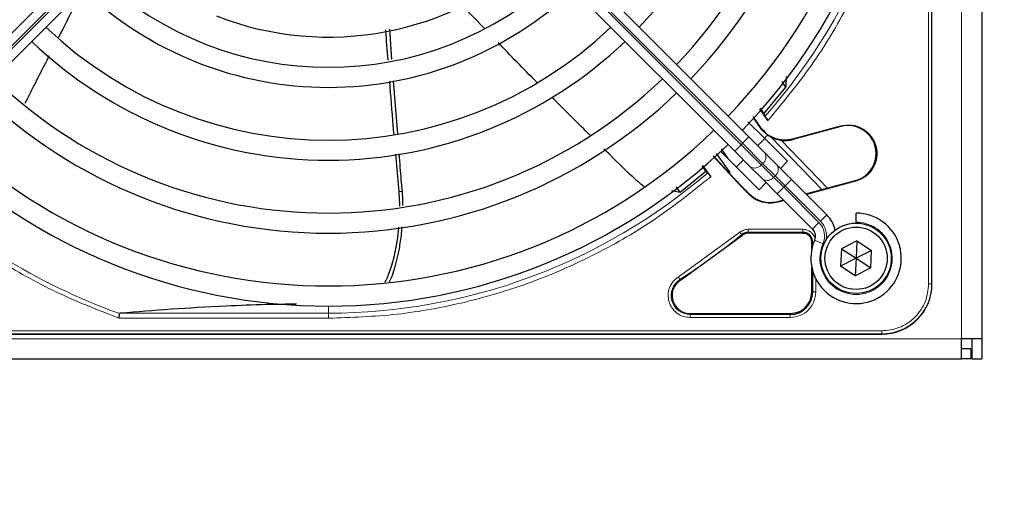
# Model space of a CAD drawing. Header units: millimetres. Extents: x 5 to 418, y 2 to 292.
# Tile 56 of 87: x 125 to 141, y 218 to 226. Entities that reach past the tile are written whole.
import ezdxf

# ---------------------------------------------------------------- set-up
doc = ezdxf.new("R2010")
doc.units = ezdxf.units.MM
doc.layers.add('SLD-0', color=7, linetype='Continuous')
doc.styles.add('SLDTEXTSTYLE0', font='TXT', dxfattribs={"width": 0.605})
doc.dimstyles.new('SLDDIMSTYLE0', dxfattribs={"dimtxt": 3.5, "dimasz": 3.302, "dimexe": 0, "dimexo": 0.0625, "dimgap": 0.875, "dimtad": 1, "dimdec": 0, "dimlfac": 6, "dimrnd": 1e-09, "dimzin": 12, "dimdsep": 46, "dimtxsty": 'SLDTEXTSTYLE0', "dimsah": 1, "dimcen": 0.09, "dimadec": 0, "dimazin": 3, "dimtfac": 1, "dimtofl": 0, "dimtmove": 0, "dimatfit": 3, "dimfxl": 1, "dimfrac": 2, "dimtolj": 1, "dimtzin": 12, "dimarcsym": 0})

# ---------------------------------------------------------------- blocks, each defined once
blk = doc.blocks.new('_D')
at = {"layer": 'SLD-0', "color": 7}
for p, q in [((147.348, 252.039), (159.015, 252.039)), ((158.015, 81.225), (158.015, 252.039)), ((131.17, 81.225), (159.015, 81.225))]:
    blk.add_line(p, q, dxfattribs=at)
for points in [[(158.015, 252.039), (157.507, 248.737), (158.523, 248.737)], [(158.015, 81.225), (158.523, 84.527), (157.507, 84.527)]]:
    blk.add_solid(points, dxfattribs=at)
at = {"layer": 'SLD-0', "color": 7, "insert": (153.503, 161.285), "char_height": 3.5, "attachment_point": 1, "rotation": 90, "style": 'SLDTEXTSTYLE0'}
blk.add_mtext('1025', dxfattribs=at)

msp = doc.modelspace()

# ---------------------------------------------------------------- linework, layer by layer
at = {"color": 7, "linetype": 'Continuous', "lineweight": 18}
for p, q in [((140.5151, 220.7887), (140.5151, 240.9554)), ((139.9682, 221.6971), (139.9682, 240.0471)), ((140.018, 221.6971), (140.018, 240.0471)), ((123.1477, 224.0283), (128.7996, 229.6802)), ((128.8232, 229.6566), (123.1713, 224.0047)), ((131.2069, 229.6566), (136.8589, 224.0047)), ((136.8824, 224.0283), (131.2305, 229.6802)), ((137.1701, 224.2925), (137.1768, 224.2973)), ((138.5132, 224.3061), (138.5104, 224.3168)), ((136.8589, 224.0047), (136.7528, 223.8986)), ((136.8589, 224.0047), (136.8824, 224.0283)), ((136.8589, 224.0047), (137.1922, 223.6714)), ((136.9885, 224.1343), (136.8824, 224.0283)), ((137.2158, 223.6949), (136.8824, 224.0283)), ((138.1963, 223.2605), (137.3585, 224.1281)), ((137.717, 224.0927), (137.7142, 224.1034)), ((137.2158, 223.6949), (137.1922, 223.6714)), ((137.1922, 223.6714), (137.3976, 223.466)), ((137.4211, 223.4896), (137.2158, 223.6949)), ((137.3976, 223.466), (137.4211, 223.4896)), ((137.3976, 223.466), (137.5642, 223.2993)), ((137.5878, 223.3229), (137.4211, 223.4896)), ((137.6939, 223.429), (137.5878, 223.3229)), ((138.7534, 223.4098), (138.7562, 223.3991)), ((131.2414, 223.2307), (131.1808, 223.2302)), ((136.8779, 223.3059), (136.8691, 223.2992)), ((136.9849, 223.1833), (136.9882, 223.1956)), ((137.5642, 223.2993), (137.4582, 223.1933)), ((137.5878, 223.3229), (137.5642, 223.2993)), ((137.5642, 223.2993), (138.1495, 222.7141)), ((138.173, 222.7377), (137.5878, 223.3229)), ((137.4711, 223.0662), (137.4678, 223.0539)), ((138.1495, 222.7141), (138.0434, 222.608)), ((138.2791, 222.8437), (138.173, 222.7377)), ((135.8168, 221.8121), (136.8381, 222.554)), ((136.9742, 222.6028), (137.8818, 222.6028)), ((136.9742, 222.5529), (137.8817, 222.5529)), ((136.9742, 222.5379), (136.9742, 222.5529)), ((137.8817, 222.5379), (137.8817, 222.5529)), ((136.8795, 222.5041), (136.87, 222.5157)), ((138.0309, 222.3887), (138.0459, 222.3887)), ((138.0459, 222.3887), (138.0459, 222.335)), ((138.2156, 222.363), (138.0782, 222.4232)), ((138.0459, 221.9092), (138.0459, 221.5637)), ((135.8436, 221.77), (135.8517, 221.7574)), ((138.0958, 221.7835), (138.0958, 221.5638)), ((138.0309, 221.5637), (138.0459, 221.5637)), ((139.9682, 221.6971), (140.018, 221.6971)), ((140.018, 221.6971), (140.0234, 221.6971)), ((130.0151, 221.2124), (130.0151, 221.3304)), ((130.0151, 221.1294), (126.5417, 221.1294)), ((126.5704, 221.2124), (130.0151, 221.2124)), ((130.0151, 221.1294), (130.0151, 221.2124)), ((136.013, 221.2062), (136.013, 221.1912)), ((137.6734, 221.1912), (136.013, 221.1912)), ((137.6733, 221.1413), (136.0131, 221.1413)), ((137.6734, 221.1912), (137.6734, 221.2062)), ((120.8401, 220.9189), (139.1901, 220.9189)), ((139.1901, 220.8691), (139.1901, 220.9189)), ((61.1817, 220.7887), (140.5151, 220.7887)), ((120.8401, 220.8691), (139.1901, 220.8691)), ((139.1901, 220.8637), (139.1901, 220.8691))]:
    msp.add_line(p, q, dxfattribs=at)
at = {"color": 7, "linetype": 'Continuous', "lineweight": 25}
for p, q in [((140.8484, 240.9554), (140.8484, 220.7887)), ((140.0234, 221.6971), (140.0234, 240.0471)), ((140.0234, 221.6971), (140.0234, 230.1672)), ((128.6936, 229.7863), (123.0416, 224.1343)), ((131.3365, 229.7863), (136.9885, 224.1343)), ((123.2773, 223.8986), (128.9293, 229.5506)), ((136.7528, 223.8986), (131.1008, 229.5506)), ((132.608, 225.9274), (132.228, 226.3179)), ((131.0685, 225.4181), (131.034, 225.9205)), ((137.6044, 225.1383), (137.6021, 224.9566)), ((131.1638, 224.1813), (131.0944, 225.063)), ((137.6021, 224.9566), (137.5381, 225.0516)), ((137.2373, 224.5164), (137.6021, 224.9566)), ((137.3034, 224.4068), (137.1677, 224.602)), ((137.1736, 224.6088), (137.2373, 224.5164)), ((137.2373, 224.5164), (137.2553, 224.4776)), ((136.9724, 224.3861), (137.2472, 224.1114)), ((137.0534, 224.474), (137.1768, 224.2973)), ((137.2989, 224.1671), (137.2471, 224.1114)), ((137.2964, 224.1644), (137.3585, 224.1281)), ((137.7142, 224.1034), (138.5104, 224.3168)), ((138.5132, 224.3061), (137.717, 224.0927)), ((136.9885, 224.1343), (137.2468, 223.876)), ((137.1333, 223.9896), (137.2511, 224.1074)), ((137.2471, 224.1114), (137.6282, 223.7303)), ((137.5216, 224.0792), (138.2884, 223.2852)), ((131.1267, 223.848), (131.1808, 223.2302)), ((136.4431, 223.8611), (136.6715, 223.544)), ((137.1568, 223.2589), (136.5222, 223.8935)), ((136.5253, 223.9374), (136.6404, 223.7754)), ((137.0111, 223.6403), (136.7528, 223.8986)), ((137.2468, 223.876), (137.4522, 223.6706)), ((136.8691, 223.2992), (136.3938, 223.8163)), ((136.4011, 223.8228), (136.6591, 223.5327)), ((136.7797, 223.636), (136.8976, 223.7539)), ((137.4522, 223.6706), (137.6939, 223.429)), ((137.6282, 223.7303), (137.5104, 223.6124)), ((135.8475, 223.2211), (136.2759, 223.5675)), ((136.2759, 223.5675), (136.2126, 223.6566)), ((136.2193, 223.6623), (136.3542, 223.4738)), ((136.2759, 223.5675), (136.3045, 223.5404)), ((136.6715, 223.544), (136.6591, 223.5327)), ((136.6594, 223.5329), (136.8779, 223.3059)), ((137.2165, 223.4349), (137.0111, 223.6403)), ((137.2747, 223.3767), (137.1568, 223.2589)), ((137.4582, 223.1933), (137.2165, 223.4349)), ((137.6939, 223.429), (138.2791, 222.8437)), ((138.7562, 223.3991), (137.9419, 223.1809)), ((138.1963, 223.2605), (138.7534, 223.4098)), ((135.7018, 223.2475), (135.8475, 223.2211)), ((135.8475, 223.2211), (135.7843, 223.3097)), ((136.8691, 223.2992), (136.9849, 223.1833)), ((136.9882, 223.1956), (136.8779, 223.3059)), ((138.0434, 222.608), (137.4582, 223.1933)), ((137.9329, 223.19), (138.1963, 223.2605)), ((137.5701, 223.0813), (137.4678, 223.0539)), ((137.4711, 223.0662), (137.5611, 223.0903)), ((138.7651, 222.7221), (138.7651, 222.8721)), ((138.7651, 222.7221), (138.7651, 222.7054)), ((137.8817, 222.5379), (136.9742, 222.5379)), ((135.8517, 221.7574), (136.8795, 222.5041)), ((138.0309, 222.2755), (138.0309, 222.3887)), ((138.78, 222.4104), (138.5229, 222.2792)), ((138.78, 222.4104), (138.7651, 222.1221)), ((138.78, 222.4104), (139.0222, 222.2533)), ((138.5229, 222.2792), (138.5079, 221.9909)), ((138.5229, 222.2792), (138.7651, 222.1221)), ((139.0222, 222.2533), (138.7651, 222.1221)), ((139.0072, 221.965), (139.0222, 222.2533)), ((138.7651, 222.1221), (138.5079, 221.9909)), ((138.7651, 222.1221), (138.7501, 221.8338)), ((138.7651, 222.1221), (139.0072, 221.965)), ((138.0309, 221.5637), (138.0309, 221.9686)), ((138.7501, 221.8338), (138.5079, 221.9909)), ((139.0072, 221.965), (138.7501, 221.8338)), ((136.013, 221.2062), (137.6734, 221.2062)), ((120.8401, 220.8637), (139.1901, 220.8637)), ((130.7199, 220.8637), (139.1901, 220.8637)), ((140.8484, 220.7887), (140.5151, 220.7887)), ((140.5151, 220.4554), (140.5151, 220.7887)), ((140.6817, 220.7887), (140.6817, 220.4554)), ((140.8484, 220.7887), (140.8484, 220.4554)), ((140.6651, 220.6221), (140.5151, 220.6221)), ((140.6651, 220.6221), (140.6651, 220.4554)), ((61.1817, 220.4554), (140.5151, 220.4554)), ((140.6651, 220.4554), (140.5151, 220.4554)), ((140.6817, 220.4554), (140.8484, 220.4554))]:
    msp.add_line(p, q, dxfattribs=at)
for radius in [0.5833, 0.5167]:
    msp.add_circle((138.7651, 222.1221), radius, dxfattribs=at)
for centre, radius, start, end in [((130.0151, 230.8721), 9.5417, 316.00085, 43.99915), ((130.0151, 230.8721), 9.2083, 316.03708, 43.96292), ((130.0151, 230.8721), 8.3333, 316.14599, 43.85401), ((130.0151, 230.8721), 8, 316.19375, 43.80625), ((130.0151, 230.8721), 7.125, 316.34037, 43.65963), ((130.0151, 230.8721), 5.0825, 248.61111, 313.12079), ((130.0151, 230.8721), 5.5833, 226.71058, 313.28942), ((130.0151, 230.8721), 5.9167, 226.61418, 270), ((130.0151, 230.8721), 5.9167, 270, 313.38582), ((130.0151, 230.8721), 6.7917, 226.40617, 313.59383), ((130.0151, 230.8721), 7.125, 226.34037, 270), ((130.0151, 230.8721), 7.125, 270, 313.65963), ((130.0151, 230.8721), 8, 226.19375, 313.80625), ((130.0151, 230.8721), 8.3333, 226.14599, 270), ((130.0151, 230.8721), 8.3333, 270, 313.85401), ((149.9731, 233.3663), 15.6923, 214.65785, 215.32623), ((138.6333, 223.8579), 0.4639, 285.00055, 105.00057), ((130.0151, 230.8721), 9.2083, 226.03708, 313.96292), ((130.0151, 230.8721), 9.5417, 226.00085, 270), ((130.0151, 230.8721), 9.5417, 270, 313.99915), ((137.5847, 224.5864), 0.5111, 243.72308, 285), ((138.7651, 222.1221), 0.75, 156.32369, 90), ((137.9255, 222.4902), 0.5, 11.42049, 45), ((136.9742, 222.3887), 0.1642, 90, 129.36295), ((137.8817, 222.3887), 0.1642, 0, 90), ((137.9255, 222.4902), 0.1667, 336.32369, 45), ((137.6734, 221.5637), 0.3725, 270, 0), ((139.1901, 221.6971), 0.8333, 270, 360)]:
    msp.add_arc(centre, radius, start, end, dxfattribs=at)
at = {"color": 7, "linetype": 'Continuous', "lineweight": 18}
for centre, radius, start, end in [((130.0151, 230.8721), 9.6597, 318.54968, 360), ((137.1353, 223.8019), 0.1339, 306.95053, 33.57825), ((137.0852, 223.7519), 0.1339, 236.42175, 323.04947), ((137.3406, 223.5966), 0.1339, 306.95053, 33.57825), ((130.0151, 230.8721), 9.6597, 270, 310.62439), ((130.0151, 230.8721), 10.2672, 225.92524, 250.30502), ((137.2906, 223.5465), 0.1339, 236.42175, 323.04947), ((137.9255, 222.4902), 0.3167, 336.32369, 45), ((138.7651, 222.1221), 0.6, 156.32369, 90), ((137.9255, 222.4902), 0.35, 350.36291, 45), ((130.0151, 230.8721), 10.8083, 302.63367, 309.36295), ((136.013, 221.5054), 0.3142, 122.63367, 270), ((139.1901, 221.6971), 0.828, 270, 360)]:
    msp.add_arc(centre, radius, start, end, dxfattribs=at)
for points, knots in [([(139.7577, 230.8721), (139.7443, 230.4827), (139.7172, 229.7003), (139.4973, 228.5392), (139.1469, 227.4055), (138.6567, 226.3249), (138.0507, 225.3103), (137.5518, 224.7071), (137.3034, 224.4068)], [0, 0, 0, 0, 0.1652331, 0.3319994, 0.5, 0.6679894, 0.8347613, 1, 1, 1, 1]), ([(126.5417, 221.1294), (126.1932, 221.266), (125.4941, 221.5399), (124.5107, 222.0945), (123.6065, 222.7207), (123.0766, 223.2104), (122.8231, 223.4445)], [0, 0, 0, 0, 0.25421957, 0.50995192, 0.76568428, 1, 1, 1, 1]), ([(136.3542, 223.4738), (136.0571, 223.2361), (135.4601, 222.7586), (134.4622, 222.1797), (133.4027, 221.712), (132.2939, 221.3778), (131.1594, 221.1681), (130.3954, 221.1422), (130.0151, 221.1294)], [0, 0, 0, 0, 0.1653003, 0.3320617, 0.5, 0.6679268, 0.834694, 1, 1, 1, 1]), ([(136.8381, 222.554), (136.8421, 222.5492), (136.8502, 222.5394), (136.8605, 222.527), (136.868, 222.518), (136.8694, 222.5165), (136.87, 222.5157)], [0, 0, 0, 0, 0.2500006, 0.5000007, 0.7500004, 1, 1, 1, 1]), ([(137.8818, 222.6028), (137.9087, 222.6), (137.9503, 222.5955), (138.0001, 222.5689), (138.0343, 222.5413), (138.0613, 222.507), (138.0801, 222.4764), (138.0832, 222.4562), (138.0841, 222.4505)], [0, 0, 0, 0, 0.29470507, 0.45488381, 0.61539055, 0.77556942, 0.93607632, 1, 1, 1, 1]), ([(138.0692, 222.3887), (138.0665, 222.3887), (138.0583, 222.3887), (138.0491, 222.3887), (138.047, 222.3887), (138.0459, 222.3887)], [0, 0, 0, 0, 0.19687536, 0.59843768, 1, 1, 1, 1]), ([(136.0131, 221.1413), (135.9751, 221.1448), (135.8971, 221.1519), (135.7907, 221.2091), (135.708, 221.2951), (135.6579, 221.4014), (135.6428, 221.518), (135.6661, 221.6351), (135.7248, 221.7406), (135.7866, 221.7887), (135.8168, 221.8121)], [0, 0, 0, 0, 0.1217123, 0.2499997, 0.3782871, 0.4999994, 0.6217118, 0.7499997, 0.8782875, 1, 1, 1, 1]), ([(139.1901, 220.9189), (139.2879, 220.9293), (139.4385, 220.9453), (139.6197, 221.0423), (139.7444, 221.1427), (139.8448, 221.2674), (139.9419, 221.4486), (139.9578, 221.5992), (139.9682, 221.6971)], [0, 0, 0, 0, 0.2394568, 0.3683607, 0.5, 0.6316393, 0.7605432, 1, 1, 1, 1])]:
    msp.add_open_spline(points, degree=3, knots=knots, dxfattribs=at)
at = {"color": 7, "linetype": 'Continuous', "lineweight": 25}
for points, knots in [([(125.9578, 226.5905), (125.9107, 226.5024), (125.7681, 226.2354), (125.632, 225.9651), (125.5408, 225.7841)], [0, 0, 0, 0, 0.33027809, 1, 1, 1, 1]), ([(130.9612, 225.9077), (130.9614, 225.9053), (130.9733, 225.738), (130.987, 225.5708), (131.0004, 225.406)], [0, 0, 0, 0, 0.0141957, 1, 1, 1, 1]), ([(133.4762, 225.0357), (133.471, 225.0409), (133.2517, 225.2591), (133.0377, 225.4824), (132.8288, 225.7005)], [0, 0, 0, 0, 0.0237673, 1, 1, 1, 1]), ([(125.3861, 225.4811), (125.2743, 225.2644), (125.1383, 225.0009), (125.0066, 224.7353), (124.9833, 224.6883)], [0, 0, 0, 0, 0.8228799, 1, 1, 1, 1]), ([(131.0278, 225.0563), (131.0461, 224.8098), (131.068, 224.5162), (131.0939, 224.2229), (131.098, 224.1759)], [0, 0, 0, 0, 0.8395244, 1, 1, 1, 1]), ([(134.3588, 224.1579), (134.3473, 224.1692), (134.1337, 224.3787), (133.9223, 224.5905), (133.7224, 224.7908)], [0, 0, 0, 0, 0.0540537, 1, 1, 1, 1]), ([(137.2553, 224.4776), (137.2564, 224.4758), (137.2585, 224.4721), (137.2698, 224.4553), (137.2852, 224.4328), (137.2974, 224.4155), (137.3034, 224.4068)], [0, 0, 0, 0, 0.2448343, 0.4943645, 0.7472903, 1, 1, 1, 1]), ([(137.2989, 224.1671), (137.2748, 224.1847), (137.2278, 224.2191), (137.189, 224.2685), (137.1701, 224.2925)], [0, 0, 0, 0, 0.5129979, 1, 1, 1, 1]), ([(131.2415, 223.2307), (131.2298, 223.3626), (131.2115, 223.5701), (131.1954, 223.7779), (131.1895, 223.8537)], [0, 0, 0, 0, 0.6351651, 1, 1, 1, 1]), ([(135.2518, 223.3073), (135.1877, 223.3609), (134.9916, 223.5248), (134.7793, 223.7461), (134.6199, 223.9018), (134.5835, 223.9374)], [0, 0, 0, 0, 0.2724273, 0.8336818, 1, 1, 1, 1]), ([(136.3045, 223.5404), (136.3058, 223.5389), (136.3084, 223.5358), (136.3201, 223.5203), (136.3359, 223.499), (136.3481, 223.4822), (136.3542, 223.4738)], [0, 0, 0, 0, 0.2470306, 0.4961199, 0.7474731, 1, 1, 1, 1]), ([(131.1808, 223.2302), (131.1835, 223.1961), (131.1889, 223.1279), (131.1923, 223.0473), (131.1924, 223.0009), (131.1925, 222.9886)], [0, 0, 0, 0, 0.4229168, 0.846743, 1, 1, 1, 1]), ([(131.2517, 222.9977), (131.2518, 223.015), (131.2522, 223.0925), (131.2461, 223.1703), (131.2414, 223.2307)], [0, 0, 0, 0, 0.2235048, 1, 1, 1, 1]), ([(137.4678, 223.0539), (137.4248, 223.0456), (137.3388, 223.0291), (137.2078, 223.0493), (137.0843, 223.0972), (137.0181, 223.1546), (136.9849, 223.1833)], [0, 0, 0, 0, 0.2499634, 0.4999972, 0.7499567, 1, 1, 1, 1]), ([(136.9882, 223.1956), (137.0214, 223.1669), (137.0876, 223.1096), (137.2111, 223.0616), (137.342, 223.0414), (137.4281, 223.0579), (137.4711, 223.0662)], [0, 0, 0, 0, 0.2499634, 0.4999972, 0.7499567, 1, 1, 1, 1]), ([(131.1787, 222.6363), (131.1781, 222.6285), (131.1747, 222.5859), (131.1658, 222.5094), (131.1526, 222.4134), (131.1332, 222.2972), (131.1051, 222.1614), (131.0631, 222.0018), (131.019, 221.873), (130.9813, 221.7792), (130.9598, 221.7383), (130.9507, 221.7211)], [0, 0, 0, 0, 0.0242996, 0.13115, 0.2381352, 0.3247159, 0.4982484, 0.6725285, 0.8476857, 0.9356344, 1, 1, 1, 1]), ([(131.026, 221.7238), (131.0397, 221.7542), (131.0771, 221.8374), (131.124, 221.9839), (131.1614, 222.1312), (131.1885, 222.2621), (131.208, 222.3742), (131.2265, 222.5037), (131.2344, 222.5934), (131.2387, 222.6414)], [0, 0, 0, 0, 0.1106812, 0.3029292, 0.4970793, 0.5947422, 0.7233862, 0.8522812, 1, 1, 1, 1]), ([(129.4856, 221.3628), (129.3193, 221.3603), (128.9148, 221.354), (128.2057, 221.3259), (127.3834, 221.279), (126.8436, 221.2348), (126.5704, 221.2124)], [0, 0, 0, 0, 0.1486094, 0.3615378, 0.6768489, 1, 1, 1, 1]), ([(126.5417, 221.1294), (126.5433, 221.1387), (126.5461, 221.1548), (126.5499, 221.1767), (126.5529, 221.1942), (126.5542, 221.2019), (126.5549, 221.2055)], [0, 0, 0, 0, 0.2928137, 0.5029902, 0.7622823, 1, 1, 1, 1]), ([(126.5704, 221.2124), (126.5663, 221.2118), (126.5605, 221.211), (126.5559, 221.2082), (126.5552, 221.2064), (126.5549, 221.2055)], [0, 0, 0, 0, 0.5518909, 0.7844787, 1, 1, 1, 1])]:
    msp.add_open_spline(points, degree=3, knots=knots, dxfattribs=at)
for points in [[(138.5104, 224.3168), (138.5723, 224.326), (138.6961, 224.3443), (138.8772, 224.2792), (139.0199, 224.1548), (139.1041, 223.9841), (139.1166, 223.7941), (139.0551, 223.6151), (138.9308, 223.4681), (138.8144, 223.4221), (138.7562, 223.3991)], [(137.1768, 224.2973), (137.2098, 224.2585), (137.2757, 224.1809), (137.4128, 224.1096), (137.5637, 224.077), (137.664, 224.0946), (137.7142, 224.1034)], [(136.9742, 222.5379), (136.9569, 222.5364), (136.9224, 222.5333), (136.8938, 222.5138), (136.8795, 222.5041)], [(138.0309, 222.3887), (138.0287, 222.4083), (138.0242, 222.4474), (137.9897, 222.4967), (137.9404, 222.5312), (137.9013, 222.5357), (137.8817, 222.5379)], [(135.8517, 221.7574), (135.8316, 221.7424), (135.7915, 221.7124), (135.7482, 221.6503), (135.7193, 221.5803), (135.7157, 221.5304), (135.7138, 221.5054)], [(137.6734, 221.2062), (137.7202, 221.2116), (137.8139, 221.2223), (137.9321, 221.305), (138.0148, 221.4232), (138.0255, 221.5169), (138.0309, 221.5637)], [(135.7138, 221.5054), (135.7183, 221.4662), (135.7273, 221.3878), (135.7965, 221.2889), (135.8954, 221.2197), (135.9738, 221.2107), (136.013, 221.2062)]]:
    msp.add_open_spline(points, degree=3, dxfattribs=at)
at = {"color": 7, "linetype": 'Continuous', "lineweight": 18}
for points in [[(136.8381, 222.554), (136.8586, 222.5681), (136.8998, 222.5962), (136.9494, 222.6006), (136.9742, 222.6028)], [(136.9742, 222.6028), (136.9742, 222.5965), (136.9742, 222.5838), (136.9742, 222.5677), (136.9742, 222.556), (136.9742, 222.5539), (136.9742, 222.5529)], [(137.8818, 222.6028), (137.8818, 222.5965), (137.8817, 222.5838), (137.8817, 222.5677), (137.8817, 222.556), (137.8817, 222.5539), (137.8817, 222.5529)], [(135.8168, 221.8121), (135.8202, 221.8067), (135.827, 221.7961), (135.8357, 221.7824), (135.842, 221.7726), (135.8431, 221.7709), (135.8436, 221.77)], [(138.0958, 221.5638), (138.0895, 221.5085), (138.0768, 221.3977), (137.9791, 221.258), (137.8394, 221.1603), (137.7287, 221.1476), (137.6733, 221.1413)], [(138.0958, 221.5638), (138.0895, 221.5638), (138.0768, 221.5638), (138.0607, 221.5638), (138.049, 221.5638), (138.0469, 221.5637), (138.0459, 221.5637)], [(136.0131, 221.1413), (136.0131, 221.1476), (136.0131, 221.1603), (136.0131, 221.1765), (136.0131, 221.1881), (136.013, 221.1902), (136.013, 221.1912)], [(137.6734, 221.1912), (137.6734, 221.1902), (137.6734, 221.1881), (137.6733, 221.1765), (137.6733, 221.1603), (137.6733, 221.1476), (137.6733, 221.1413)]]:
    msp.add_open_spline(points, degree=3, dxfattribs=at)

# ---------------------------------------------------------------- dimensions: what is measured, and where the dimension line sits
at = {"layer": 'SLD-0', "color": 7}
dim = msp.add_linear_dim(base=(158.0151, 252.0387), p1=(131.1702, 81.2249), p2=(147.3484, 252.0387), angle=90, dimstyle='SLDDIMSTYLE0', dxfattribs=at)
dim.commit()
dim.dimension.update_dxf_attribs({"geometry": '_D', "text_midpoint": (158.0151, 166.6318), "dimtype": 160})

doc.saveas('drawing.dxf')
